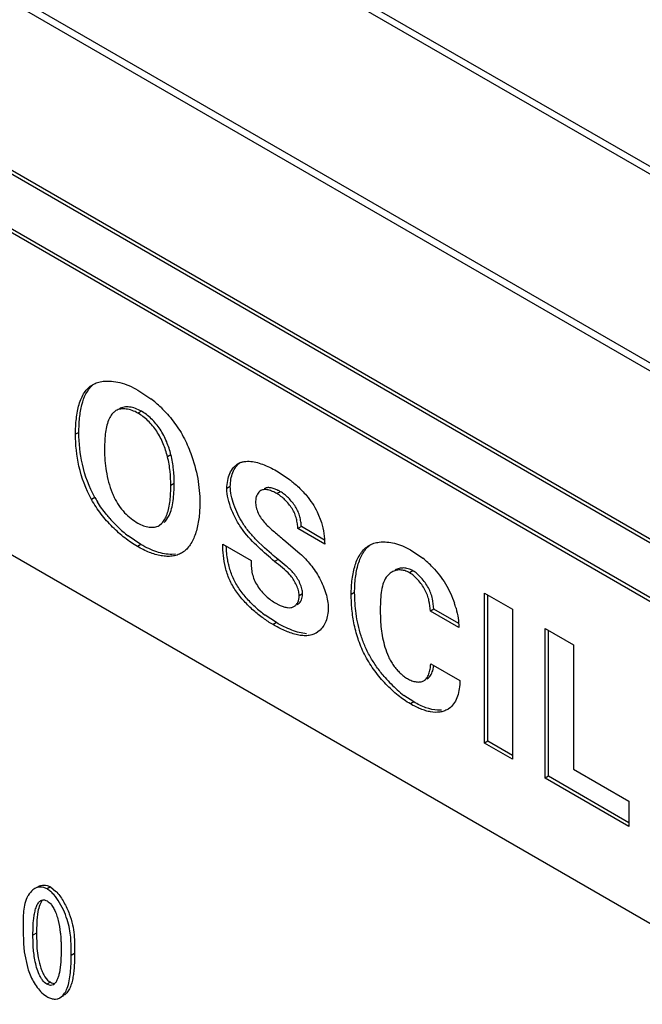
# Model space of a CAD drawing. Header units: inches. Extents: x 0 to 34, y 0 to 22.
# Tile 87 of 125: x 24.78 to 24.974, y 15.937 to 16.244. Entities that reach past the tile are written whole.
import ezdxf

# ---------------------------------------------------------------- set-up
doc = ezdxf.new("R2010")
doc.units = ezdxf.units.IN
doc.header["$LTSCALE"] = 1.87
doc.header["$MEASUREMENT"] = 0
doc.layers.get('0').update_dxf_attribs({"linetype": 'CONTINUOUS'})

msp = doc.modelspace()

# ---------------------------------------------------------------- linework, layer by layer
at = {"color": 7, "linetype": 'CONTINUOUS'}
for p, q in [((22.0654081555, 17.8763932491), (26.9444449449, 15.0592985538)), ((22.0668794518, 17.8779479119), (26.9459153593, 15.0608478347)), ((26.9180695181, 15.0131571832), (22.039032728, 17.8302518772)), ((26.91870366, 15.0152276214), (22.0396668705, 17.8323223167)), ((22.1125015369, 17.7355085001), (26.8430459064, 15.0041514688)), ((22.1132777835, 17.7337382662), (26.8438221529, 15.002381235)), ((26.8740230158, 14.9666253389), (23.6132494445, 16.8493551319)), ((26.875083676, 14.9672377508), (23.6143101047, 16.8499675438)), ((23.6132494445, 16.748999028), (26.8740230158, 14.8662692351)), ((24.8164756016, 16.1283260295), (24.8205208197, 16.1256261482)), ((24.8077215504, 16.1197313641), (24.8073566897, 16.1189506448)), ((24.8175937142, 16.1217288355), (24.816533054, 16.1211164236)), ((24.7981151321, 16.1151347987), (24.7970544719, 16.1145223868)), ((24.82682956, 16.1081234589), (24.8257688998, 16.107511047)), ((24.8603029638, 16.1028207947), (24.8638417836, 16.1004424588)), ((24.8278371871, 16.0992034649), (24.826776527, 16.0985910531)), ((24.8453520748, 16.0982018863), (24.8442914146, 16.0975894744)), ((24.8030928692, 16.0948112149), (24.802032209, 16.094198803)), ((24.8609680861, 16.0966186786), (24.8599074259, 16.0960062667)), ((24.8532848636, 16.0941853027), (24.8532466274, 16.0935151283)), ((24.8250890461, 16.08740945), (24.8262456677, 16.0891707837)), ((24.8725027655, 16.09028687), (24.8738087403, 16.0870327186)), ((24.8231397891, 16.0860455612), (24.8240283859, 16.0867970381)), ((24.8675213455, 16.0857256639), (24.8664606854, 16.085113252)), ((24.8747662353, 16.0815425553), (24.8675213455, 16.0857256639)), ((24.8174213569, 16.0801424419), (24.8134413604, 16.0828552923)), ((24.8747971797, 16.0802998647), (24.8664606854, 16.085113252)), ((24.8174213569, 16.0801424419), (24.8163606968, 16.07953003)), ((24.843003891, 16.0802344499), (24.8518515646, 16.0751259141)), ((24.8559931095, 16.0791462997), (24.8534206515, 16.0816149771)), ((24.8620368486, 16.081653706), (24.867094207, 16.0773043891)), ((24.8282073, 16.0771195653), (24.8271195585, 16.0770492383)), ((24.8307466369, 16.0778771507), (24.8301412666, 16.0774756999)), ((24.858173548, 16.0772305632), (24.8559931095, 16.0791462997)), ((24.8587774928, 16.0767115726), (24.858173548, 16.0772305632)), ((24.8602418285, 16.0754517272), (24.8587774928, 16.0767115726)), ((24.9016127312, 16.0784545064), (24.9053953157, 16.0758587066)), ((24.8602418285, 16.0754517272), (24.8591811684, 16.0748393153)), ((24.902335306, 16.0719615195), (24.9012746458, 16.0713491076)), ((24.8668488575, 16.0641414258), (24.8668236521, 16.0646377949)), ((24.8679095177, 16.0647538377), (24.8668488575, 16.0641414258)), ((24.8678705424, 16.0641113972), (24.8679095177, 16.0647538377)), ((24.8841516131, 16.0651352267), (24.883090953, 16.0645228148)), ((24.9246813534, 16.0181505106), (24.9246813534, 16.0650014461)), ((24.9246813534, 16.0650014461), (24.9333559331, 16.0599928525)), ((24.9257420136, 16.0187629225), (24.9257420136, 16.0643890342)), ((24.8591811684, 16.0620402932), (24.8609295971, 16.0611410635)), ((24.8597380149, 16.0557756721), (24.8562598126, 16.0580689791)), ((24.9088885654, 16.0599637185), (24.9078279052, 16.0593513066)), ((24.9166682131, 16.0542470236), (24.9078279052, 16.0593513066)), ((24.9166167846, 16.0555015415), (24.9088885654, 16.0599637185)), ((24.9333559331, 16.0599928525), (24.9333559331, 16.0131419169)), ((24.8597380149, 16.0557756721), (24.8586773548, 16.0551632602)), ((24.8730402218, 16.0531658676), (24.8721278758, 16.0525209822)), ((24.9435485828, 16.0072568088), (24.9435485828, 16.0539172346)), ((24.9435485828, 16.0539172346), (24.9523888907, 16.0488129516)), ((24.9446092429, 16.0078692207), (24.9446092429, 16.0533048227)), ((24.9523888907, 16.0488129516), (24.9523888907, 16.0101003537)), ((24.9078853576, 16.0429725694), (24.9170062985, 16.0377062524)), ((24.9085137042, 16.0407861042), (24.9088571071, 16.0424095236)), ((24.902615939, 16.0310184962), (24.8995330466, 16.0330870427)), ((24.902615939, 16.0310184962), (24.9015552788, 16.0304060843)), ((24.911268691, 16.0284202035), (24.9100521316, 16.0284182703)), ((24.9133661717, 16.0288196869), (24.9132029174, 16.0287183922)), ((24.9140295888, 16.029305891), (24.9133661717, 16.0288196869)), ((24.9257420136, 16.0187629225), (24.9246813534, 16.0181505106)), ((24.9333559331, 16.0131419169), (24.9246813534, 16.0181505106)), ((24.9333559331, 16.0143667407), (24.9257420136, 16.0187629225)), ((24.9523888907, 16.0101003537), (24.9697454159, 16.0000789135)), ((24.9446092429, 16.0078692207), (24.9435485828, 16.0072568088)), ((24.9697454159, 15.9921310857), (24.9435485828, 16.0072568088)), ((24.9697454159, 15.9933559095), (24.9446092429, 16.0078692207)), ((24.9697454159, 16.0000789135), (24.9697454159, 15.9921310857)), ((24.789246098, 15.9733097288), (24.7881854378, 15.9726973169)), ((24.789246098, 15.9733097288), (24.7909468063, 15.9719446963)), ((24.7878168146, 15.9691387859), (24.7882215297, 15.9689394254)), ((24.7853223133, 15.9656739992), (24.7849525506, 15.9629294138)), ((24.7849525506, 15.9629294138), (24.7848443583, 15.9588916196)), ((24.7806761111, 15.9598404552), (24.7808029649, 15.9557216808)), ((24.7848443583, 15.9588916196), (24.7837836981, 15.9582792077)), ((24.7848443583, 15.9588916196), (24.7849477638, 15.9548302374)), ((24.7808029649, 15.9557216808), (24.7810695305, 15.9530430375)), ((24.7810695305, 15.9530430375), (24.782135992, 15.9479224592)), ((24.7925518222, 15.9533076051), (24.7924691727, 15.9498444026)), ((24.7967554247, 15.9525288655), (24.7956947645, 15.9519164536)), ((24.7924691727, 15.9498444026), (24.7920315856, 15.9465950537)), ((24.7892100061, 15.9435676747), (24.7881493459, 15.9429552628)), ((24.7892930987, 15.9425979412), (24.7881493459, 15.9429552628)), ((24.7901131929, 15.942815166), (24.7892930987, 15.9425979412)), ((24.7865387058, 15.9403389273), (24.7870772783, 15.9398444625)), ((24.7870772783, 15.9398444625), (24.7881206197, 15.9390970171)), ((24.7922083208, 15.9387375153), (24.792603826, 15.938965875)), ((24.7922094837, 15.9387355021), (24.7925879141, 15.9389934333)), ((24.7932530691, 15.9393774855), (24.7925879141, 15.9389934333))]:
    msp.add_line(p, q, dxfattribs=at)
for centre, radius, start, end in [((24.7970892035, 16.0952763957), 0.0383425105, 45.9787558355, 52.3299583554), ((24.8114325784, 16.1188605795), 0.0035071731, 119.9555615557, 131.940147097), ((24.8337697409, 16.1120174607), 0.0351727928, 209.2874822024, 211.7994187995), ((24.8332722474, 16.1063956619), 0.0267642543, 202.3457809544, 205.652593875), ((24.8539860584, 16.0845567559), 0.0139369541, 59.9356533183, 63.6334704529), ((24.840175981, 16.1166231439), 0.0430751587, 221.2719961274, 225.9807773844), ((24.8388405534, 16.1151761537), 0.041106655, 225.9177788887, 231.8381368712), ((24.8226087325, 16.0894440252), 0.0032080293, 311.490800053, 320.6383307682), ((24.8264760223, 16.0838439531), 0.0073376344, 305.5924042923, 309.3912001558), ((24.8850941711, 16.0505029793), 0.0324815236, 43.8359891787, 51.3173780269), ((24.8869188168, 16.0522749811), 0.0299373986, 15.4326877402, 18.7224220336), ((24.8798928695, 16.0899356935), 0.0396737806, 227.5076767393, 233.4385547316), ((24.9249197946, 16.0657661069), 0.0413923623, 221.0028039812, 228.4248571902), ((24.9215122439, 16.0618965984), 0.0362363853, 228.3953346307, 232.6595031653), ((24.7826383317, 15.9638690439), 0.011586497, 42.1343863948, 44.1858686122), ((24.7897864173, 15.9662075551), 0.0087184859, 149.1342333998, 154.7675973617), ((24.7911387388, 15.9468984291), 0.0038488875, 233.2204021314, 239.9262485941), ((24.789162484, 15.9444565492), 0.0018968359, 300.0799367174, 306.8494250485)]:
    msp.add_arc(centre, radius, start, end, dxfattribs=at)
for points, knots in [([(24.7970544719, 16.1145223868), (24.7970544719, 16.116144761), (24.7971599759, 16.1185495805), (24.7976157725, 16.1216594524), (24.7981242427, 16.1238169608), (24.7988248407, 16.1257848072), (24.7997432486, 16.1275166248), (24.800908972, 16.1289647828), (24.8018761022, 16.1296941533), (24.8023855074, 16.1299882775)], [0, 0, 0, 0, 0.2856228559, 0.4225736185, 0.5528850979, 0.6752489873, 0.7893503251, 0.8964424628, 1, 1, 1, 1]), ([(24.7981151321, 16.1151347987), (24.7981151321, 16.1166228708), (24.7982040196, 16.1188301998), (24.7985825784, 16.1217086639), (24.7993377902, 16.1253636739), (24.8006497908, 16.1284265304), (24.8024659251, 16.1299220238)], [0, 0, 0, 0, 0.2835595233, 0.4204408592, 0.5516956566, 1, 1, 1, 1]), ([(24.8023855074, 16.1299882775), (24.8028744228, 16.1302705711), (24.8039406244, 16.130732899), (24.8050744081, 16.1309730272), (24.8056570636, 16.13104715)], [0, 0, 0, 0, 0.4901071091, 1, 1, 1, 1]), ([(24.8056570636, 16.13104715), (24.807399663, 16.1312688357), (24.8102023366, 16.130956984), (24.8137709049, 16.1297433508), (24.8155808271, 16.1288426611), (24.8164756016, 16.1283260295)], [0, 0, 0, 0, 0.4660203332, 0.7258986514, 1, 1, 1, 1]), ([(24.816533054, 16.1211164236), (24.8159438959, 16.1214565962), (24.8147513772, 16.1220155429), (24.8129181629, 16.1224740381), (24.8111880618, 16.1224948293), (24.8101277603, 16.122156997), (24.8096813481, 16.1218992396)], [0, 0, 0, 0, 0.2844460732, 0.547103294, 0.7844708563, 1, 1, 1, 1]), ([(24.8175937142, 16.1217288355), (24.8170045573, 16.1220690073), (24.8158120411, 16.1226279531), (24.8139788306, 16.1230864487), (24.8122487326, 16.1231072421), (24.8111884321, 16.1227694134), (24.8107420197, 16.1225116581)], [0, 0, 0, 0, 0.2844459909, 0.5471031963, 0.7844708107, 1, 1, 1, 1]), ([(24.8237343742, 16.122847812), (24.8250978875, 16.1215335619), (24.8276668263, 16.1186878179), (24.82978399, 16.1154821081), (24.8306891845, 16.1137814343)], [0, 0, 0, 0, 0.4957092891, 1, 1, 1, 1]), ([(24.8090885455, 16.1214693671), (24.8089506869, 16.1213548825), (24.8084091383, 16.1208487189), (24.8079849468, 16.1202263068), (24.8077215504, 16.1197313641)], [0, 0, 0, 0, 0.2422033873, 1, 1, 1, 1]), ([(24.8257688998, 16.107511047), (24.8254232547, 16.1088909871), (24.8247516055, 16.1109541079), (24.8235346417, 16.1135854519), (24.822072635, 16.1161006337), (24.8202292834, 16.118300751), (24.8181528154, 16.1200766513), (24.817073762, 16.1208042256), (24.816533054, 16.1211164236)], [0, 0, 0, 0, 0.2529085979, 0.3839244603, 0.5148811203, 0.7693714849, 0.8889984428, 1, 1, 1, 1]), ([(24.82682956, 16.1081234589), (24.8264839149, 16.109503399), (24.8258122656, 16.1115665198), (24.8245953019, 16.1141978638), (24.8231332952, 16.1167130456), (24.8212899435, 16.1189131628), (24.8192134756, 16.1206890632), (24.8181344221, 16.1214166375), (24.8175937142, 16.1217288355)], [0, 0, 0, 0, 0.2529085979, 0.3839244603, 0.5148811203, 0.7693714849, 0.8889984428, 1, 1, 1, 1]), ([(24.8073566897, 16.1189506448), (24.8070846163, 16.1182873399), (24.8066648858, 16.1168391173), (24.8061859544, 16.1137158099), (24.8061179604, 16.1112700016), (24.8061179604, 16.1096132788)], [0, 0, 0, 0, 0.2271775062, 0.4750296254, 1, 1, 1, 1]), ([(24.802032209, 16.094198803), (24.8002419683, 16.0974343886), (24.7977728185, 16.104138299), (24.7970544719, 16.111189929), (24.7970544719, 16.1145223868)], [0, 0, 0, 0, 0.5259858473, 1, 1, 1, 1]), ([(24.8030928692, 16.0948112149), (24.8013026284, 16.0980468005), (24.7988334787, 16.1047507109), (24.7981151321, 16.1118023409), (24.7981151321, 16.1151347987)], [0, 0, 0, 0, 0.5259858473, 1, 1, 1, 1]), ([(24.8306891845, 16.1137814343), (24.8315756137, 16.1120993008), (24.8334695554, 16.1078630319), (24.8353496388, 16.1009556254), (24.8358392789, 16.0957281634), (24.8358392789, 16.0932333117)], [0, 0, 0, 0, 0.2670093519, 0.6496539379, 1, 1, 1, 1]), ([(24.8061179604, 16.1096132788), (24.8061179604, 16.1074319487), (24.8064330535, 16.1028683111), (24.8076144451, 16.098416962), (24.8085178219, 16.0962200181)], [0, 0, 0, 0, 0.4787023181, 1, 1, 1, 1]), ([(24.826776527, 16.0985910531), (24.826776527, 16.1000417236), (24.8266486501, 16.1030422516), (24.8261450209, 16.1060101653), (24.8257688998, 16.107511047)], [0, 0, 0, 0, 0.4838854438, 1, 1, 1, 1]), ([(24.8278371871, 16.0992034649), (24.8278371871, 16.1006541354), (24.8277093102, 16.1036546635), (24.8272056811, 16.1066225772), (24.82682956, 16.1081234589)], [0, 0, 0, 0, 0.4838854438, 1, 1, 1, 1]), ([(24.8442914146, 16.0975894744), (24.8442914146, 16.0984376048), (24.8444366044, 16.1000657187), (24.8451181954, 16.1023082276), (24.8462206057, 16.1041527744), (24.8472609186, 16.1050627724), (24.8478213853, 16.1053863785)], [0, 0, 0, 0, 0.2853483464, 0.5459379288, 0.782259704, 1, 1, 1, 1]), ([(24.8453520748, 16.0982018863), (24.8453520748, 16.0989853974), (24.8454765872, 16.1004944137), (24.846058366, 16.1025938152), (24.8469989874, 16.1043652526), (24.8478869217, 16.1053004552), (24.8483736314, 16.1056635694)], [0, 0, 0, 0, 0.2827100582, 0.5429880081, 0.7808935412, 1, 1, 1, 1]), ([(24.8478213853, 16.1053863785), (24.8480989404, 16.1055466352), (24.8486927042, 16.1058155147), (24.8500015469, 16.1061369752), (24.8510394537, 16.1061391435), (24.8517313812, 16.1060713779)], [0, 0, 0, 0, 0.2387824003, 0.4820233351, 1, 1, 1, 1]), ([(24.8517313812, 16.1060713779), (24.8524288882, 16.1060030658), (24.8538675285, 16.1057149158), (24.8567797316, 16.1047146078), (24.8589040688, 16.1036284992), (24.8603029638, 16.1028207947)], [0, 0, 0, 0, 0.2279495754, 0.4746136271, 1, 1, 1, 1]), ([(24.8256229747, 16.0895882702), (24.8258634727, 16.0902440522), (24.8262451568, 16.0916459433), (24.8267019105, 16.0946535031), (24.826776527, 16.0969996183), (24.826776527, 16.0985910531)], [0, 0, 0, 0, 0.2298808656, 0.4762416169, 1, 1, 1, 1]), ([(24.8262456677, 16.0891707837), (24.8265839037, 16.0898588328), (24.8271180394, 16.0913821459), (24.8275768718, 16.093836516), (24.8278015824, 16.0964746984), (24.8278371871, 16.0982842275), (24.8278371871, 16.0992034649)], [0, 0, 0, 0, 0.2247497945, 0.4696777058, 0.7305323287, 1, 1, 1, 1]), ([(24.8492543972, 16.0868208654), (24.8486813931, 16.087724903), (24.847641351, 16.089596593), (24.8464157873, 16.0925009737), (24.8455915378, 16.0953757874), (24.8453520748, 16.0972935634), (24.8453520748, 16.0982018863)], [0, 0, 0, 0, 0.264019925, 0.5269443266, 0.7759437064, 1, 1, 1, 1]), ([(24.8601756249, 16.0970438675), (24.8597945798, 16.097232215), (24.8590426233, 16.0975583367), (24.8579109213, 16.0978679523), (24.8569912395, 16.0979131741), (24.8563273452, 16.0977712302), (24.8560288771, 16.0976389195), (24.8558902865, 16.0975588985)], [0, 0, 0, 0, 0.284831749, 0.5476238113, 0.7831572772, 0.8927601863, 1, 1, 1, 1]), ([(24.8638417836, 16.1004424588), (24.8641801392, 16.1001823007), (24.8655498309, 16.0990885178), (24.8668384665, 16.0978924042), (24.8677540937, 16.0969333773)], [0, 0, 0, 0, 0.2435093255, 1, 1, 1, 1]), ([(24.8091459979, 16.0948090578), (24.8095523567, 16.0939349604), (24.8104811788, 16.0922478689), (24.8122872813, 16.090054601), (24.8142987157, 16.0882398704), (24.8157498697, 16.0872496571), (24.8164756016, 16.0868306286)], [0, 0, 0, 0, 0.262994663, 0.5225074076, 0.7713606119, 1, 1, 1, 1]), ([(24.8591811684, 16.0748393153), (24.8574824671, 16.0763112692), (24.8539642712, 16.0792434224), (24.8499346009, 16.0834841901), (24.8473078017, 16.087540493), (24.8457167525, 16.0908772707), (24.844622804, 16.0942429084), (24.8442914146, 16.0965165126), (24.8442914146, 16.0975894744)], [0, 0, 0, 0, 0.2406304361, 0.4905502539, 0.622080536, 0.7564741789, 0.8851335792, 1, 1, 1, 1]), ([(24.8548296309, 16.0969464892), (24.8546177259, 16.0968241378), (24.8542196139, 16.0965003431), (24.8537613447, 16.0958530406), (24.8534364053, 16.0950658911), (24.8533201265, 16.0944879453), (24.8532848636, 16.0941853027)], [0, 0, 0, 0, 0.2244183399, 0.4627345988, 0.7205534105, 1, 1, 1, 1]), ([(24.8599074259, 16.0960062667), (24.8594649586, 16.0962617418), (24.8585849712, 16.0967143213), (24.8574395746, 16.0971170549), (24.8565492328, 16.0972691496), (24.8559292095, 16.0972841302), (24.855347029, 16.0971893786), (24.8549918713, 16.097040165), (24.8548296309, 16.0969464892)], [0, 0, 0, 0, 0.2850418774, 0.5510199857, 0.6732428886, 0.7876468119, 0.8954830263, 1, 1, 1, 1]), ([(24.8664606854, 16.085113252), (24.866425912, 16.0856202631), (24.8663209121, 16.0866604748), (24.8660079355, 16.0882350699), (24.8654691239, 16.0898266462), (24.8646494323, 16.0913563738), (24.8636207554, 16.0927822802), (24.8624530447, 16.0940630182), (24.861218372, 16.0951506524), (24.8603438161, 16.0957543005), (24.8599074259, 16.0960062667)], [0, 0, 0, 0, 0.1151033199, 0.2365219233, 0.3628969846, 0.4941575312, 0.6280038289, 0.7601981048, 0.8858692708, 1, 1, 1, 1]), ([(24.8675213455, 16.0857256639), (24.8674865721, 16.086232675), (24.8673815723, 16.0872728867), (24.8670685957, 16.0888474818), (24.8665297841, 16.0904390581), (24.8657100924, 16.0919687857), (24.8646814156, 16.0933946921), (24.8635137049, 16.0946754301), (24.8622790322, 16.0957630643), (24.8614044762, 16.0963667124), (24.8609680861, 16.0966186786)], [0, 0, 0, 0, 0.1151033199, 0.2365219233, 0.3628969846, 0.4941575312, 0.6280038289, 0.7601981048, 0.8858692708, 1, 1, 1, 1]), ([(24.8677540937, 16.0969333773), (24.8682243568, 16.0964408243), (24.8700453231, 16.094410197), (24.8715986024, 16.092123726), (24.8725027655, 16.09028687)], [0, 0, 0, 0, 0.2496023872, 1, 1, 1, 1]), ([(24.8163606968, 16.07953003), (24.8149991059, 16.0803161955), (24.8122797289, 16.0821917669), (24.8084725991, 16.0855859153), (24.8049397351, 16.0895984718), (24.8029204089, 16.0926144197), (24.802032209, 16.094198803)], [0, 0, 0, 0, 0.2276833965, 0.4765771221, 0.7369667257, 1, 1, 1, 1]), ([(24.8078012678, 16.0882092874), (24.8074411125, 16.0886197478), (24.8060268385, 16.0902954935), (24.8047438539, 16.0920835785), (24.8038764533, 16.093483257)], [0, 0, 0, 0, 0.2490359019, 1, 1, 1, 1]), ([(24.8358392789, 16.0932333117), (24.8358392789, 16.0917088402), (24.8356883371, 16.0887451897), (24.8350371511, 16.0851577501), (24.8341694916, 16.0825610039), (24.833363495, 16.0808488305), (24.8323744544, 16.0793608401), (24.8315657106, 16.0785286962), (24.8311325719, 16.0781732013)], [0, 0, 0, 0, 0.2818679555, 0.5475258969, 0.6709981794, 0.7872082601, 0.8963948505, 1, 1, 1, 1]), ([(24.8532466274, 16.0935151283), (24.8532466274, 16.092924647), (24.8534000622, 16.0917018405), (24.8541849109, 16.0893139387), (24.8557364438, 16.0872039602), (24.8575827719, 16.0853861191), (24.859076, 16.0840974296), (24.8605794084, 16.0828752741), (24.8615645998, 16.0820632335), (24.8620368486, 16.081653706)], [0, 0, 0, 0, 0.1159610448, 0.2399168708, 0.4902627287, 0.6194257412, 0.749330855, 0.8772432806, 1, 1, 1, 1]), ([(24.8240283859, 16.0867970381), (24.8243699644, 16.0871905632), (24.8249905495, 16.0880798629), (24.8254318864, 16.0890672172), (24.8256229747, 16.0895882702)], [0, 0, 0, 0, 0.4842510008, 1, 1, 1, 1]), ([(24.8164756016, 16.0868306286), (24.8170458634, 16.0865013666), (24.8182037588, 16.0859583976), (24.8199846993, 16.0855057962), (24.8216697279, 16.0854725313), (24.8227058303, 16.0857950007), (24.8231397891, 16.0860455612)], [0, 0, 0, 0, 0.283094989, 0.5463558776, 0.7845703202, 1, 1, 1, 1]), ([(24.8534206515, 16.0816149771), (24.8526576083, 16.0824013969), (24.851168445, 16.0840595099), (24.8498592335, 16.0858666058), (24.8492543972, 16.0868208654)], [0, 0, 0, 0, 0.4923535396, 1, 1, 1, 1]), ([(24.8738087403, 16.0870327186), (24.8741615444, 16.0859048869), (24.8746513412, 16.0836706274), (24.8747971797, 16.0813930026), (24.8747971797, 16.0802998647)], [0, 0, 0, 0, 0.5194709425, 1, 1, 1, 1]), ([(24.8301372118, 16.0774827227), (24.8296946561, 16.0772271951), (24.8287377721, 16.0768040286), (24.8271755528, 16.0764613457), (24.825503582, 16.076402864), (24.8230983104, 16.0766788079), (24.8199635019, 16.0776410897), (24.817566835, 16.0788336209), (24.8163606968, 16.07953003)], [0, 0, 0, 0, 0.1054887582, 0.2141592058, 0.3282448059, 0.4492226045, 0.7125020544, 1, 1, 1, 1]), ([(24.8271195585, 16.0770492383), (24.8263490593, 16.0770415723), (24.8247424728, 16.0772002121), (24.8223244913, 16.0778374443), (24.8198518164, 16.0788280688), (24.8182313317, 16.0796747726), (24.8174213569, 16.0801424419)], [0, 0, 0, 0, 0.2247259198, 0.4676241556, 0.727223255, 1, 1, 1, 1]), ([(24.8586773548, 16.0551632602), (24.8576391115, 16.0557627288), (24.8555324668, 16.0571385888), (24.8524941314, 16.0595614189), (24.8495889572, 16.0624076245), (24.847023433, 16.0656140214), (24.8449975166, 16.0691311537), (24.8437575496, 16.0728776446), (24.8431459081, 16.0765975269), (24.8430188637, 16.0790484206), (24.843003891, 16.0802344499)], [0, 0, 0, 0, 0.1156535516, 0.2422580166, 0.3743456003, 0.5071711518, 0.6373104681, 0.7636271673, 0.8855769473, 1, 1, 1, 1]), ([(24.8448573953, 16.0737592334), (24.8447411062, 16.0742530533), (24.8443483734, 16.076180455), (24.844158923, 16.0781453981), (24.8440980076, 16.0796028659)], [0, 0, 0, 0, 0.2580417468, 1, 1, 1, 1]), ([(24.883090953, 16.0645228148), (24.883090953, 16.066136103), (24.8832568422, 16.0692554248), (24.8840025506, 16.0730141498), (24.8850212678, 16.075675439), (24.885975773, 16.0773848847), (24.8871619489, 16.0788183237), (24.8881294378, 16.0795527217), (24.8886405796, 16.0798478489)], [0, 0, 0, 0, 0.2852246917, 0.5510135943, 0.6732390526, 0.787734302, 0.8956498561, 1, 1, 1, 1]), ([(24.8841516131, 16.0651352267), (24.8841516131, 16.0666935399), (24.8843069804, 16.0697128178), (24.8850001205, 16.0733588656), (24.8859414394, 16.0759654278), (24.8868223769, 16.0776603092), (24.8879138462, 16.0791059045), (24.8888061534, 16.0798791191), (24.8892812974, 16.0801984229)], [0, 0, 0, 0, 0.2837314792, 0.5492831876, 0.6719817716, 0.7872145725, 0.8957677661, 1, 1, 1, 1]), ([(24.8886405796, 16.0798478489), (24.8891210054, 16.0801252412), (24.8901668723, 16.080579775), (24.891279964, 16.0808143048), (24.8918511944, 16.0808850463)], [0, 0, 0, 0, 0.4907829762, 1, 1, 1, 1]), ([(24.8918511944, 16.0808850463), (24.8934228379, 16.0810796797), (24.8959464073, 16.0808176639), (24.8991698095, 16.0797333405), (24.9008032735, 16.0789218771), (24.9016127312, 16.0784545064)], [0, 0, 0, 0, 0.4658380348, 0.725054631, 1, 1, 1, 1]), ([(24.867094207, 16.0773043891), (24.8682569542, 16.0762248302), (24.8699494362, 16.0744810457), (24.8718988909, 16.0718340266), (24.8732101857, 16.0696243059), (24.8743239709, 16.0672937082), (24.8751904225, 16.0649311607), (24.8757603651, 16.0626316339), (24.8759189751, 16.0611132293), (24.8759189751, 16.0603911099)], [0, 0, 0, 0, 0.2434786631, 0.3712023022, 0.5037155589, 0.6371712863, 0.7670714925, 0.8891868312, 1, 1, 1, 1]), ([(24.8530935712, 16.0606815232), (24.852113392, 16.0615804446), (24.8502430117, 16.0634821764), (24.8478172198, 16.0666304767), (24.8459267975, 16.0700643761), (24.8451473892, 16.072527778), (24.8448573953, 16.0737592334)], [0, 0, 0, 0, 0.2543699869, 0.5089588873, 0.7580287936, 1, 1, 1, 1]), ([(24.8518515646, 16.0751259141), (24.8518515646, 16.0745376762), (24.8518733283, 16.0733279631), (24.8520778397, 16.0714770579), (24.8525755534, 16.0695751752), (24.8534786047, 16.0677259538), (24.8546850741, 16.0659896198), (24.8560901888, 16.064419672), (24.8575880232, 16.0630859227), (24.8586514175, 16.0623461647), (24.8591811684, 16.0620402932)], [0, 0, 0, 0, 0.1118955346, 0.2299874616, 0.3534752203, 0.4838033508, 0.619203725, 0.7545418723, 0.8836389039, 1, 1, 1, 1]), ([(24.8668236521, 16.0646377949), (24.8667717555, 16.0651694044), (24.8665167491, 16.0662692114), (24.8658710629, 16.0678582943), (24.865009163, 16.0693745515), (24.8636447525, 16.0711292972), (24.8616433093, 16.0729024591), (24.8599696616, 16.0741665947), (24.8591811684, 16.0748393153)], [0, 0, 0, 0, 0.1221969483, 0.2561247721, 0.3914728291, 0.5198710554, 0.76288138, 1, 1, 1, 1]), ([(24.8679095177, 16.0647538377), (24.8679095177, 16.0652851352), (24.8677206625, 16.0664147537), (24.8671239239, 16.0680655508), (24.866275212, 16.0696735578), (24.8648964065, 16.0715546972), (24.862816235, 16.0734339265), (24.8610644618, 16.0747498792), (24.8602418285, 16.0754517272)], [0, 0, 0, 0, 0.1171349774, 0.2493830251, 0.3860253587, 0.5165609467, 0.7615952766, 1, 1, 1, 1]), ([(24.8957607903, 16.0715319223), (24.8954223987, 16.0713365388), (24.8947840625, 16.0708641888), (24.8942638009, 16.0702656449), (24.8940350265, 16.0699425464)], [0, 0, 0, 0, 0.4967301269, 1, 1, 1, 1]), ([(24.9012746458, 16.0713491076), (24.9008039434, 16.0716208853), (24.8998503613, 16.0720421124), (24.8983660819, 16.072271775), (24.8969786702, 16.0721009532), (24.8961420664, 16.0717520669), (24.8957607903, 16.0715319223)], [0, 0, 0, 0, 0.2824404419, 0.5353203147, 0.7712188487, 1, 1, 1, 1]), ([(24.902335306, 16.0719615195), (24.9018646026, 16.0722332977), (24.9009110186, 16.0726545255), (24.8994267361, 16.0728841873), (24.8980393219, 16.0727133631), (24.8972027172, 16.0723644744), (24.8968214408, 16.0721443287)], [0, 0, 0, 0, 0.2824404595, 0.5353203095, 0.7712188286, 1, 1, 1, 1]), ([(24.9078279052, 16.0593513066), (24.9077220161, 16.0604470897), (24.9075266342, 16.0621292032), (24.906886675, 16.0643531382), (24.906113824, 16.0660402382), (24.9051065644, 16.0676580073), (24.9039342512, 16.0691379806), (24.9026675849, 16.0703950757), (24.9017425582, 16.0710789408), (24.9012746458, 16.0713491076)], [0, 0, 0, 0, 0.2327081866, 0.3564643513, 0.4876147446, 0.6236049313, 0.7584101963, 0.8857885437, 1, 1, 1, 1]), ([(24.9088885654, 16.0599637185), (24.9087826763, 16.0610595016), (24.9085872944, 16.0627416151), (24.9079473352, 16.0649655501), (24.9071744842, 16.0666526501), (24.9061672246, 16.0682704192), (24.9049949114, 16.0697503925), (24.903728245, 16.0710074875), (24.9028032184, 16.0716913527), (24.902335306, 16.0719615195)], [0, 0, 0, 0, 0.2327081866, 0.3564643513, 0.4876147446, 0.6236049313, 0.7584101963, 0.8857885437, 1, 1, 1, 1]), ([(24.9085239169, 16.0729995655), (24.910018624, 16.0714418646), (24.9120532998, 16.0688418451), (24.9140989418, 16.0649780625), (24.9149196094, 16.062924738), (24.9152720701, 16.0618843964)], [0, 0, 0, 0, 0.4945817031, 0.7483547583, 1, 1, 1, 1]), ([(24.8940350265, 16.0699425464), (24.893569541, 16.0692851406), (24.8928632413, 16.0677019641), (24.8923571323, 16.0650697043), (24.8921648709, 16.0622043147), (24.8921537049, 16.0602324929), (24.8921537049, 16.0592314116)], [0, 0, 0, 0, 0.2193051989, 0.4631922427, 0.7274519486, 1, 1, 1, 1]), ([(24.8652024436, 16.0607926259), (24.8654526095, 16.0609370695), (24.8659218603, 16.0613222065), (24.8666506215, 16.0624071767), (24.8668488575, 16.0634434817), (24.8668488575, 16.0641414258)], [0, 0, 0, 0, 0.2233076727, 0.4604654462, 1, 1, 1, 1]), ([(24.8662631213, 16.061405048), (24.8664772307, 16.061528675), (24.8668820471, 16.061845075), (24.8675447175, 16.0627108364), (24.8677996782, 16.0635404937), (24.8678705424, 16.0641113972)], [0, 0, 0, 0, 0.2285402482, 0.468221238, 1, 1, 1, 1]), ([(24.9015552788, 16.0304060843), (24.9002051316, 16.0311856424), (24.8975172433, 16.0330884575), (24.8937880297, 16.0365541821), (24.8909267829, 16.0399549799), (24.8888786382, 16.0429388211), (24.8875068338, 16.0452750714), (24.8863389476, 16.0476842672), (24.8850704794, 16.0509274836), (24.8839532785, 16.0550122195), (24.8832374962, 16.0598368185), (24.883090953, 16.0629977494), (24.883090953, 16.0645228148)], [0, 0, 0, 0, 0.1152043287, 0.2421942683, 0.3753816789, 0.4426278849, 0.5094610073, 0.5753820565, 0.6402489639, 0.7665813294, 0.8873062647, 1, 1, 1, 1]), ([(24.8936819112, 16.0386087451), (24.8928422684, 16.0395720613), (24.8912461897, 16.041577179), (24.8891498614, 16.0447790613), (24.8874256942, 16.0481492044), (24.8861178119, 16.0516186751), (24.885176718, 16.0551061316), (24.884373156, 16.0595943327), (24.8841516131, 16.0629523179), (24.8841516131, 16.0651352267)], [0, 0, 0, 0, 0.1329600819, 0.2662358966, 0.3975723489, 0.5259926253, 0.6513090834, 0.7728740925, 1, 1, 1, 1]), ([(24.8609295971, 16.0611410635), (24.8613127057, 16.0609721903), (24.8620638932, 16.060681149), (24.863191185, 16.0604200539), (24.8642634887, 16.0604064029), (24.8649197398, 16.0606293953), (24.8652024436, 16.0607926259)], [0, 0, 0, 0, 0.2832163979, 0.5435615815, 0.779175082, 1, 1, 1, 1]), ([(24.8759189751, 16.0603911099), (24.8759189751, 16.0596419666), (24.8757973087, 16.0582000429), (24.8752289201, 16.0561915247), (24.8743229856, 16.0544820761), (24.8734934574, 16.0535511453), (24.8730402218, 16.0531658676)], [0, 0, 0, 0, 0.2807268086, 0.5387330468, 0.7770869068, 1, 1, 1, 1]), ([(24.8921537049, 16.0592314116), (24.8921537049, 16.0583510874), (24.8921907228, 16.0565593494), (24.8924088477, 16.0538232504), (24.892851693, 16.0509883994), (24.8935581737, 16.0480686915), (24.8944366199, 16.0456332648), (24.8953944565, 16.0437492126), (24.8962584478, 16.0424022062), (24.8972431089, 16.0411572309), (24.8983109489, 16.0400404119), (24.8994252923, 16.0390843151), (24.9002115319, 16.0385497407), (24.9006058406, 16.0383220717)], [0, 0, 0, 0, 0.1120692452, 0.2280415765, 0.3491596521, 0.4769432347, 0.6100127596, 0.6775851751, 0.7456341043, 0.8133790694, 0.8793514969, 0.9420362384, 1, 1, 1, 1]), ([(24.915776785, 16.0602415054), (24.9160578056, 16.0592219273), (24.9164906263, 16.0572393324), (24.9166682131, 16.0552139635), (24.9166682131, 16.0542470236)], [0, 0, 0, 0, 0.5223896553, 1, 1, 1, 1]), ([(24.8721278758, 16.0525209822), (24.8716976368, 16.0522725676), (24.8707537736, 16.0518808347), (24.8692066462, 16.0516480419), (24.8675620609, 16.0517141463), (24.8652030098, 16.0521581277), (24.8621781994, 16.0532710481), (24.85985019, 16.0544860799), (24.8586773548, 16.0551632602)], [0, 0, 0, 0, 0.1044264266, 0.2120652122, 0.3264229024, 0.4488055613, 0.7153326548, 1, 1, 1, 1]), ([(24.869137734, 16.052320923), (24.8683771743, 16.0523722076), (24.8668031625, 16.0526498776), (24.8644588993, 16.0534210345), (24.8620804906, 16.0544819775), (24.8605175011, 16.0553256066), (24.8597380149, 16.0557756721)], [0, 0, 0, 0, 0.2266588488, 0.4722952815, 0.7323673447, 1, 1, 1, 1]), ([(24.9056947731, 16.0376502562), (24.906063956, 16.0378634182), (24.9067340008, 16.0385063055), (24.9073802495, 16.0397935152), (24.9077691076, 16.0413169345), (24.9078693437, 16.0424078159), (24.9078853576, 16.0429725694)], [0, 0, 0, 0, 0.2142034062, 0.4516564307, 0.7161155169, 1, 1, 1, 1]), ([(24.9067554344, 16.0382626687), (24.9069641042, 16.0383831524), (24.9073587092, 16.0386881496), (24.9078424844, 16.0392818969), (24.9082325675, 16.0399916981), (24.9084281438, 16.0405127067), (24.9085137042, 16.0407861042)], [0, 0, 0, 0, 0.2300423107, 0.4703460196, 0.726501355, 1, 1, 1, 1]), ([(24.9006058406, 16.0383220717), (24.9010471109, 16.0380672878), (24.9019325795, 16.0376402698), (24.9032890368, 16.0372650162), (24.904573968, 16.0372148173), (24.9053638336, 16.0374591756), (24.9056947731, 16.0376502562)], [0, 0, 0, 0, 0.2861842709, 0.5492596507, 0.7853702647, 1, 1, 1, 1]), ([(24.9170062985, 16.0377062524), (24.9169539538, 16.0368575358), (24.9168599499, 16.035207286), (24.9163266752, 16.0328712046), (24.9154295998, 16.0308482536), (24.9145344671, 16.0297400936), (24.9140295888, 16.029305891)], [0, 0, 0, 0, 0.2789929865, 0.5413016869, 0.7815154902, 1, 1, 1, 1]), ([(24.91320119, 16.0287213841), (24.912826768, 16.0285051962), (24.9120251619, 16.0281373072), (24.9102328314, 16.0277018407), (24.9082681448, 16.0278089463), (24.9062834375, 16.028284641), (24.9041413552, 16.0290336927), (24.9025791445, 16.0298149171), (24.9015552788, 16.0304060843)], [0, 0, 0, 0, 0.1054804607, 0.2136872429, 0.4473131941, 0.5758077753, 0.7115616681, 1, 1, 1, 1]), ([(24.9100521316, 16.0284182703), (24.9088099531, 16.0285000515), (24.906209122, 16.0291578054), (24.9038258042, 16.0303199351), (24.902615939, 16.0310184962)], [0, 0, 0, 0, 0.4711977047, 1, 1, 1, 1]), ([(24.7843390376, 15.9728070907), (24.7841346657, 15.9726890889), (24.7833212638, 15.9721217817), (24.7826890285, 15.9713253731), (24.7823027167, 15.9706803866)], [0, 0, 0, 0, 0.2389021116, 1, 1, 1, 1]), ([(24.7881854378, 15.9726973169), (24.7878534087, 15.9728890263), (24.7871895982, 15.9731880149), (24.7861548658, 15.9733491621), (24.7851893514, 15.9732157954), (24.7846089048, 15.9729629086), (24.7843390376, 15.9728070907)], [0, 0, 0, 0, 0.2850198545, 0.5350023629, 0.768341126, 1, 1, 1, 1]), ([(24.7853996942, 15.9734195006), (24.7856713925, 15.9735763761), (24.7862558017, 15.9738306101), (24.7868897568, 15.9739161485), (24.7872058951, 15.9739137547)], [0, 0, 0, 0, 0.4980853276, 1, 1, 1, 1]), ([(24.7872058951, 15.9739137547), (24.7875402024, 15.9739112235), (24.7882571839, 15.9737977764), (24.7889161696, 15.9735002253), (24.789246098, 15.9733097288)], [0, 0, 0, 0, 0.4673855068, 1, 1, 1, 1]), ([(24.7956947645, 15.9519164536), (24.7956947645, 15.9535954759), (24.7957293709, 15.9561657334), (24.7953485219, 15.9596776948), (24.7947066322, 15.9625255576), (24.7936348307, 15.9654786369), (24.7921895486, 15.9683636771), (24.7906807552, 15.9705407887), (24.7893003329, 15.9719361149), (24.7885622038, 15.9724797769), (24.7881854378, 15.9726973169)], [0, 0, 0, 0, 0.2192699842, 0.3351108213, 0.460515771, 0.5995688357, 0.7442952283, 0.8811082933, 0.9431839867, 1, 1, 1, 1]), ([(24.781899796, 15.9699241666), (24.7812045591, 15.9684522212), (24.7807570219, 15.9659134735), (24.7806610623, 15.9625205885), (24.7806761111, 15.9607411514), (24.7806761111, 15.9598404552)], [0, 0, 0, 0, 0.4780638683, 0.7354893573, 1, 1, 1, 1]), ([(24.7837836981, 15.9582792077), (24.7837836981, 15.9592333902), (24.7837807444, 15.9606802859), (24.7839064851, 15.962648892), (24.7840895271, 15.9641881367), (24.7843797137, 15.9657182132), (24.7847363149, 15.9669277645), (24.7851147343, 15.9677846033), (24.7855153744, 15.9684706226), (24.7859197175, 15.9689036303), (24.786231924, 15.969083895)], [0, 0, 0, 0, 0.2512379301, 0.3807431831, 0.5191689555, 0.6591185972, 0.7904200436, 0.8501978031, 0.9050767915, 1, 1, 1, 1]), ([(24.7867801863, 15.9692760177), (24.7865919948, 15.969071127), (24.7862545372, 15.968575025), (24.7857173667, 15.967379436), (24.7854619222, 15.9663742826), (24.7853223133, 15.9656739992)], [0, 0, 0, 0, 0.2127195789, 0.4540100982, 1, 1, 1, 1]), ([(24.786231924, 15.969083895), (24.7864516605, 15.9692107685), (24.7869967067, 15.9693762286), (24.7875477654, 15.9692475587), (24.7878168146, 15.9691387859)], [0, 0, 0, 0, 0.466475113, 1, 1, 1, 1]), ([(24.7882215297, 15.9689394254), (24.7884507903, 15.9688070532), (24.7890097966, 15.9683961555), (24.7897683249, 15.9675163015), (24.7902158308, 15.9667464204), (24.7904233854, 15.9663324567)], [0, 0, 0, 0, 0.2298884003, 0.597867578, 1, 1, 1, 1]), ([(24.791230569, 15.971642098), (24.7916446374, 15.9711846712), (24.7924279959, 15.9701784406), (24.7938030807, 15.9679635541), (24.7946376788, 15.9661480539), (24.7951077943, 15.9649001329)], [0, 0, 0, 0, 0.2368894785, 0.4880077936, 1, 1, 1, 1]), ([(24.7904233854, 15.9663324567), (24.7906951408, 15.9657904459), (24.7911620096, 15.9646347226), (24.7918442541, 15.9622466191), (24.7922513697, 15.9598571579), (24.7924677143, 15.9575988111), (24.7925611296, 15.9556460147), (24.7925518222, 15.9542327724), (24.7925518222, 15.9533076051)], [0, 0, 0, 0, 0.1366945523, 0.2800131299, 0.5594187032, 0.6814812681, 0.7914222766, 1, 1, 1, 1]), ([(24.7951077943, 15.9649001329), (24.7955230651, 15.9637977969), (24.7961709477, 15.9616504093), (24.7966511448, 15.9584552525), (24.7967733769, 15.9554459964), (24.7967554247, 15.9534929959), (24.7967554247, 15.9525288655)], [0, 0, 0, 0, 0.2813662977, 0.5334746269, 0.7697091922, 1, 1, 1, 1]), ([(24.7881493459, 15.9429552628), (24.7876137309, 15.9432645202), (24.7869058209, 15.9439616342), (24.7861829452, 15.9450720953), (24.7855152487, 15.9464016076), (24.784876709, 15.948239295), (24.7843498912, 15.9505120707), (24.784015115, 15.9527024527), (24.7838354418, 15.9547028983), (24.7837805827, 15.9565320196), (24.7837836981, 15.9577009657), (24.7837836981, 15.9582792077)], [0, 0, 0, 0, 0.1127452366, 0.1752517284, 0.2417208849, 0.3833022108, 0.5286867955, 0.6665436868, 0.7869113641, 0.8945907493, 1, 1, 1, 1]), ([(24.7849477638, 15.9548302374), (24.7850204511, 15.9538679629), (24.7852654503, 15.9518344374), (24.7858062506, 15.9493058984), (24.7864798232, 15.9472873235), (24.787271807, 15.9455307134), (24.7881203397, 15.9443480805), (24.7888342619, 15.9438156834)], [0, 0, 0, 0, 0.2425746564, 0.5142123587, 0.64858153, 0.7761363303, 1, 1, 1, 1]), ([(24.7967554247, 15.9525288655), (24.7967554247, 15.9512775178), (24.796718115, 15.9494102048), (24.7965171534, 15.9469464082), (24.7962763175, 15.9451617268), (24.7959110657, 15.9434720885), (24.7953885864, 15.9419350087), (24.7946720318, 15.9406070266), (24.7940128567, 15.9398890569), (24.7936485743, 15.9396058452)], [0, 0, 0, 0, 0.2749708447, 0.4100414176, 0.5430213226, 0.6704218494, 0.7893556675, 0.8986071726, 1, 1, 1, 1]), ([(24.794447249, 15.9417292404), (24.7947347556, 15.9424764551), (24.7951583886, 15.9440924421), (24.7954999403, 15.9466116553), (24.7956695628, 15.9492439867), (24.7956947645, 15.9510200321), (24.7956947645, 15.9519164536)], [0, 0, 0, 0, 0.2329642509, 0.4832849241, 0.7391589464, 1, 1, 1, 1]), ([(24.782135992, 15.9479224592), (24.782328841, 15.9472412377), (24.7828403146, 15.9458593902), (24.783846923, 15.9438634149), (24.7850687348, 15.9419797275), (24.7860274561, 15.9408424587), (24.7865387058, 15.9403389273)], [0, 0, 0, 0, 0.2400740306, 0.4979357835, 0.7566752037, 1, 1, 1, 1]), ([(24.7920315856, 15.9465950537), (24.7919488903, 15.9462087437), (24.7917638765, 15.9454682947), (24.7913969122, 15.9444398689), (24.7909382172, 15.9435733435), (24.7905263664, 15.9431078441), (24.7903000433, 15.942938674)], [0, 0, 0, 0, 0.2880050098, 0.5557560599, 0.7940096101, 1, 1, 1, 1]), ([(24.7892100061, 15.9435676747), (24.7894449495, 15.9434320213), (24.7899020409, 15.943226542), (24.7904089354, 15.9431950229), (24.7906279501, 15.9432305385)], [0, 0, 0, 0, 0.5501025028, 1, 1, 1, 1]), ([(24.7925879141, 15.9389934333), (24.7930074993, 15.9393196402), (24.7937541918, 15.9401757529), (24.7942385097, 15.941186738), (24.794447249, 15.9417292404)], [0, 0, 0, 0, 0.4776215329, 1, 1, 1, 1]), ([(24.7881206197, 15.9390970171), (24.7884779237, 15.9388907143), (24.7891955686, 15.9385578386), (24.7902964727, 15.9383091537), (24.7913275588, 15.9383442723), (24.7919402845, 15.9385827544), (24.7922083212, 15.9387375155)], [0, 0, 0, 0, 0.2887255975, 0.549322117, 0.7834082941, 1, 1, 1, 1])]:
    msp.add_open_spline(points, degree=3, knots=knots, dxfattribs=at)

doc.saveas('drawing.dxf')
